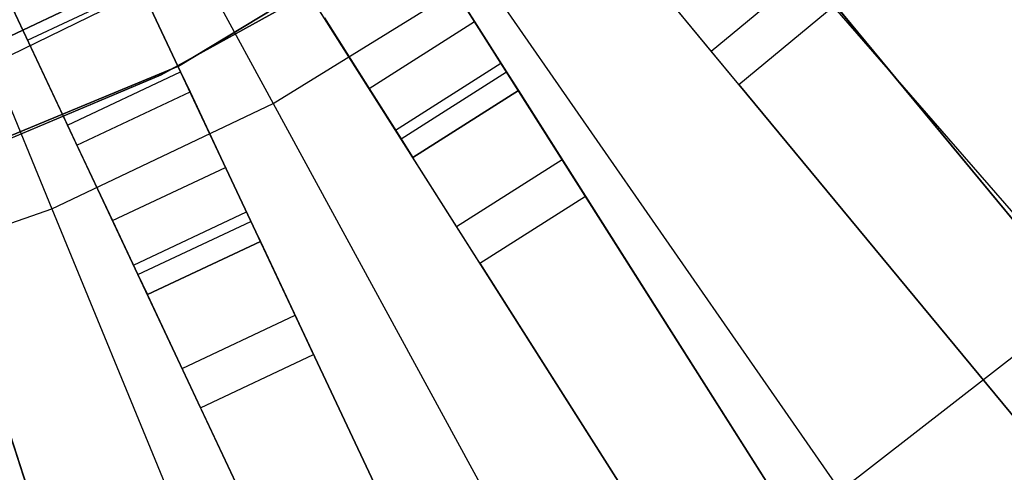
# Model space of a CAD drawing. Extents: x 0 to 27.3, y 0 to 27.3.
# Tile 69 of 117: x 14.977 to 16.553, y 9.858 to 10.582. Entities that reach past the tile are written whole.
import ezdxf

# ---------------------------------------------------------------- set-up
doc = ezdxf.new("R2010")
doc.units = 0
doc.header["$LTSCALE"] = 2.54
doc.layers.get('0').update_dxf_attribs({"color": 13, "linetype": 'CONTINUOUS'})

# ---------------------------------------------------------------- blocks, each defined once
blk = doc.blocks.new('SPUMPKIN_S_PM_STL_1')
at = {"color": 0}
for p, q in [((21.554, 11.6806, 90.1256), (23.1416, 9.7615, 89.4154)), ((21.554, 11.6806, 90.1256), (23.1416, 9.7615, 89.4154)), ((23.177, 9.7188, 89.608), (21.5799, 11.6493, 90.3214)), ((23.177, 9.7188, 89.608), (21.5799, 11.6493, 90.3214)), ((22.9875, 9.634, 89.4154), (21.3999, 11.5531, 90.1256)), ((22.9875, 9.634, 89.4154), (21.3999, 11.5531, 90.1256)), ((23.0228, 9.5913, 89.608), (21.4258, 11.5218, 90.3214)), ((23.0228, 9.5913, 89.608), (21.4258, 11.5218, 90.3214)), ((20.9379, 11.4873, 223.1675), (21.4267, 10.5894, 223.3786)), ((20.9379, 11.4873, 223.1675), (21.4267, 10.5894, 223.3786)), ((21.2773, 11.464, 90.1256), (22.6118, 9.3611, 89.4154)), ((21.2773, 11.464, 90.1256), (22.6118, 9.3611, 89.4154)), ((22.6415, 9.3143, 89.6081), (21.299, 11.4297, 90.3214)), ((22.6415, 9.3143, 89.6081), (21.299, 11.4297, 90.3214)), ((20.6836, 11.3662, 223.1675), (21.0725, 10.4208, 223.3786)), ((20.6836, 11.3662, 223.1675), (21.0725, 10.4208, 223.3786)), ((22.443, 9.2539, 89.4154), (21.1084, 11.3568, 90.1256)), ((22.443, 9.2539, 89.4154), (21.1084, 11.3568, 90.1256)), ((22.4727, 9.2071, 89.6081), (21.1302, 11.3225, 90.3214)), ((22.4727, 9.2071, 89.6081), (21.1302, 11.3225, 90.3214)), ((20.9756, 11.2838, 90.1256), (22.036, 9.0303, 89.4154)), ((20.9756, 11.2838, 90.1256), (22.036, 9.0303, 89.4154)), ((22.0596, 8.9801, 89.6081), (20.9929, 11.2471, 90.3214)), ((22.0596, 8.9801, 89.6081), (20.9929, 11.2471, 90.3214)), ((21.8551, 8.9451, 89.4154), (20.7946, 11.1986, 90.1256)), ((21.8551, 8.9451, 89.4154), (20.7946, 11.1986, 90.1256)), ((21.8787, 8.895, 89.6081), (20.8119, 11.1619, 90.3214)), ((21.8787, 8.895, 89.6081), (20.8119, 11.1619, 90.3214)), ((20.6537, 11.1428, 90.1256), (21.4233, 8.7743, 89.4155)), ((20.6537, 11.1428, 90.1256), (21.4233, 8.7743, 89.4155)), ((21.4404, 8.7216, 89.6081), (20.6662, 11.1043, 90.3214)), ((21.4404, 8.7216, 89.6081), (20.6662, 11.1043, 90.3214)), ((22.0702, 11.0362, 223.3786), (22.7297, 10.2769, 223.6584)), ((22.0702, 11.0362, 223.3786), (22.7297, 10.2769, 223.6584)), ((21.2753, 10.6488, 34.5955), (21.7335, 10.9267, 34.5955)), ((21.7335, 10.9267, 33.9955), (21.2753, 10.6488, 33.9955)), ((21.2753, 10.6488, 34.5955), (21.7335, 10.9267, 34.5955)), ((21.7335, 10.9267, 33.9955), (21.2753, 10.6488, 33.9955)), ((22.1988, 10.9011, 34.4883), (22.946, 9.9979, 26.4399)), ((22.1988, 10.9011, 34.4883), (22.946, 9.9979, 26.4399)), ((21.3656, 10.8681, 34.5955), (20.8909, 10.6424, 34.5955)), ((20.8909, 10.6424, 33.9955), (21.3656, 10.8681, 33.9955)), ((20.8909, 10.6424, 33.9955), (21.3656, 10.8681, 33.9955)), ((21.3656, 10.8681, 34.5955), (20.8909, 10.6424, 34.5955)), ((20.9426, 10.6357, 90.3209), (21.4066, 10.863, 90.3209)), ((20.9426, 10.6357, 90.3209), (21.4066, 10.863, 90.3209)), ((21.2786, 10.6399, 34.9955), (21.1721, 10.8661, 34.9286)), ((21.2786, 10.6399, 34.9955), (21.1721, 10.8661, 34.9286)), ((21.7914, 10.6539, 34.9298), (21.6586, 10.8631, 34.9955)), ((21.7914, 10.6539, 34.9298), (21.6586, 10.8631, 34.9955)), ((21.6775, 10.8333, 34.7934), (21.7491, 10.7205, 34.7433)), ((21.6775, 10.8333, 34.7934), (21.7491, 10.7205, 34.7433)), ((22.1279, 10.6731, 34.7499), (22.0115, 10.8138, 34.9298)), ((22.1279, 10.6731, 34.7499), (22.0115, 10.8138, 34.9298)), ((21.4267, 10.5894, 223.3786), (21.7606, 10.7953, 223.3786)), ((21.4267, 10.5894, 223.3786), (21.7606, 10.7953, 223.3786)), ((21.7606, 10.7953, 223.3786), (22.3341, 9.9692, 223.6584)), ((21.7606, 10.7953, 223.3786), (22.3341, 9.9692, 223.6584)), ((22.1279, 10.6731, 34.7499), (22.282, 10.8006, 34.7499)), ((22.1279, 10.6731, 34.7499), (22.282, 10.8006, 34.7499)), ((20.987, 10.7898, 34.6455), (21.0338, 10.6905, 34.7553)), ((20.987, 10.7898, 34.6455), (21.0338, 10.6905, 34.7553)), ((20.9912, 10.781, 34.9286), (21.0976, 10.5548, 34.9955)), ((20.9912, 10.781, 34.9286), (21.0976, 10.5548, 34.9955)), ((21.5233, 10.7873, 34.7955), (21.2475, 10.6349, 34.7955)), ((21.2475, 10.6349, 34.5955), (21.5233, 10.7873, 34.5955)), ((21.2475, 10.6349, 34.5955), (21.5233, 10.7873, 34.5955)), ((21.5233, 10.7873, 34.7955), (21.2475, 10.6349, 34.7955)), ((21.0338, 10.6905, 34.7553), (21.2147, 10.7756, 34.7553)), ((21.0338, 10.6905, 34.7553), (21.2147, 10.7756, 34.7553)), ((21.2147, 10.7756, 34.7553), (21.2786, 10.6399, 34.7955)), ((21.2147, 10.7756, 34.7553), (21.2786, 10.6399, 34.7955)), ((22.7919, 9.8704, 26.4399), (22.0447, 10.7736, 34.4883)), ((22.7919, 9.8704, 26.4399), (22.0447, 10.7736, 34.4883)), ((21.6225, 10.5468, 34.9298), (21.4897, 10.756, 34.9955)), ((21.6225, 10.5468, 34.9298), (21.4897, 10.756, 34.9955)), ((22.1722, 10.6195, 34.5032), (22.3263, 10.747, 34.5032)), ((22.1722, 10.6195, 34.5032), (22.3263, 10.747, 34.5032)), ((22.3263, 10.747, 34.5032), (23.0722, 9.8454, 26.4687)), ((22.3263, 10.747, 34.5032), (23.0722, 9.8454, 26.4687)), ((21.5087, 10.7261, 34.7934), (21.5803, 10.6133, 34.7433)), ((21.5087, 10.7261, 34.7934), (21.5803, 10.6133, 34.7433)), ((21.5803, 10.6133, 34.7433), (21.7491, 10.7205, 34.7433)), ((21.5803, 10.6133, 34.7433), (21.7491, 10.7205, 34.7433)), ((21.7491, 10.7205, 34.7433), (21.8004, 10.6397, 34.6368)), ((21.7491, 10.7205, 34.7433), (21.8004, 10.6397, 34.6368)), ((21.0338, 10.6905, 34.7553), (21.0976, 10.5548, 34.7955)), ((21.0338, 10.6905, 34.7553), (21.0976, 10.5548, 34.7955)), ((22.1722, 10.6195, 34.5032), (22.1279, 10.6731, 34.7499)), ((22.1722, 10.6195, 34.5032), (22.1279, 10.6731, 34.7499)), ((21.6225, 10.5468, 34.9298), (21.7914, 10.6539, 34.9298)), ((21.6225, 10.5468, 34.9298), (21.7914, 10.6539, 34.9298)), ((21.8892, 10.4997, 34.7499), (21.7914, 10.6539, 34.9298)), ((21.8892, 10.4997, 34.7499), (21.7914, 10.6539, 34.9298)), ((20.7801, 10.4441, 34.5955), (21.2753, 10.6488, 34.5955)), ((21.2753, 10.6488, 33.9955), (20.7801, 10.4441, 33.9955)), ((20.7801, 10.4441, 34.5955), (21.2753, 10.6488, 34.5955)), ((21.2753, 10.6488, 33.9955), (20.7801, 10.4441, 33.9955)), ((21.0976, 10.5548, 34.7955), (21.2786, 10.6399, 34.7955)), ((21.0976, 10.5548, 34.9955), (21.2786, 10.6399, 34.9955)), ((21.0976, 10.5548, 34.7955), (21.2786, 10.6399, 34.7955)), ((21.0976, 10.5548, 34.9955), (21.2786, 10.6399, 34.9955)), ((21.2753, 10.6488, 34.5955), (21.2753, 10.6488, 33.9955)), ((21.2753, 10.6488, 34.5955), (21.2753, 10.6488, 33.9955)), ((21.2786, 10.6399, 34.7955), (21.2937, 10.6079, 34.7934)), ((21.3841, 10.4157, 34.9298), (21.2786, 10.6399, 34.9955)), ((21.2786, 10.6399, 34.7955), (21.2937, 10.6079, 34.7934)), ((21.3841, 10.4157, 34.9298), (21.2786, 10.6399, 34.9955)), ((21.6315, 10.5325, 34.6368), (21.8004, 10.6397, 34.6368)), ((21.6315, 10.5325, 34.6368), (21.8004, 10.6397, 34.6368)), ((21.8004, 10.6397, 34.6368), (21.8193, 10.6098, 34.4955)), ((21.8004, 10.6397, 34.6368), (21.8193, 10.6098, 34.4955)), ((21.2475, 10.6349, 34.7955), (20.8518, 10.4683, 34.7955)), ((20.8518, 10.4683, 34.5955), (21.2475, 10.6349, 34.5955)), ((20.8518, 10.4683, 34.5955), (21.2475, 10.6349, 34.5955)), ((21.2475, 10.6349, 34.7955), (20.8518, 10.4683, 34.7955)), ((21.2475, 10.6349, 34.7955), (21.2475, 10.6349, 34.5955)), ((21.2475, 10.6349, 34.7955), (21.2475, 10.6349, 34.5955)), ((21.1127, 10.5227, 34.7934), (21.2937, 10.6079, 34.7934)), ((21.1127, 10.5227, 34.7934), (21.2937, 10.6079, 34.7934)), ((21.2937, 10.6079, 34.7934), (21.3505, 10.487, 34.7433)), ((21.2937, 10.6079, 34.7934), (21.3505, 10.487, 34.7433)), ((21.5803, 10.6133, 34.7433), (21.6315, 10.5325, 34.6368)), ((21.5803, 10.6133, 34.7433), (21.6315, 10.5325, 34.6368)), ((21.8193, 10.6098, 34.4883), (21.6505, 10.5027, 34.4883)), ((21.6505, 10.5027, 34.4955), (21.8193, 10.6098, 34.4955)), ((21.6505, 10.5027, 34.4955), (21.8193, 10.6098, 34.4955)), ((21.8193, 10.6098, 34.4883), (21.6505, 10.5027, 34.4883)), ((21.8193, 10.6098, 34.4955), (21.8193, 10.6098, 34.4883)), ((21.8193, 10.6098, 34.4883), (22.4474, 9.6201, 26.4399)), ((21.8193, 10.6098, 34.4883), (22.4474, 9.6201, 26.4399)), ((21.8193, 10.6098, 34.4955), (21.8193, 10.6098, 34.4883)), ((22.1722, 10.6195, 34.5032), (22.9181, 9.7179, 26.4687)), ((22.1722, 10.6195, 34.5032), (22.9181, 9.7179, 26.4687)), ((21.0725, 10.4208, 223.3786), (21.4267, 10.5894, 223.3786)), ((21.0725, 10.4208, 223.3786), (21.4267, 10.5894, 223.3786)), ((21.4267, 10.5894, 223.3786), (21.9075, 9.7061, 223.6584)), ((21.4267, 10.5894, 223.3786), (21.9075, 9.7061, 223.6584)), ((21.0976, 10.5548, 34.7955), (21.1127, 10.5227, 34.7934)), ((21.2031, 10.3305, 34.9298), (21.0976, 10.5548, 34.9955)), ((21.2031, 10.3305, 34.9298), (21.0976, 10.5548, 34.9955)), ((21.0976, 10.5548, 34.7955), (21.1127, 10.5227, 34.7934)), ((21.7204, 10.3925, 34.7499), (21.6225, 10.5468, 34.9298)), ((21.7204, 10.3925, 34.7499), (21.6225, 10.5468, 34.9298)), ((21.6315, 10.5325, 34.6368), (21.6505, 10.5027, 34.4955)), ((21.6315, 10.5325, 34.6368), (21.6505, 10.5027, 34.4955)), ((21.1127, 10.5227, 34.7934), (21.1696, 10.4019, 34.7433)), ((21.1127, 10.5227, 34.7934), (21.1696, 10.4019, 34.7433)), ((21.6505, 10.5027, 34.4955), (21.6505, 10.5027, 34.4883)), ((22.2786, 9.513, 26.4399), (21.6505, 10.5027, 34.4883)), ((21.6505, 10.5027, 34.4955), (21.6505, 10.5027, 34.4883)), ((22.2786, 9.513, 26.4399), (21.6505, 10.5027, 34.4883)), ((21.7204, 10.3925, 34.7499), (21.8892, 10.4997, 34.7499)), ((21.7204, 10.3925, 34.7499), (21.8892, 10.4997, 34.7499)), ((21.9265, 10.441, 34.5032), (21.8892, 10.4997, 34.7499)), ((21.9265, 10.441, 34.5032), (21.8892, 10.4997, 34.7499)), ((21.1696, 10.4019, 34.7433), (21.3505, 10.487, 34.7433)), ((21.1696, 10.4019, 34.7433), (21.3505, 10.487, 34.7433)), ((21.3505, 10.487, 34.7433), (21.3913, 10.4005, 34.6368)), ((21.3505, 10.487, 34.7433), (21.3913, 10.4005, 34.6368)), ((21.7576, 10.3339, 34.5032), (21.9265, 10.441, 34.5032)), ((21.7576, 10.3339, 34.5032), (21.9265, 10.441, 34.5032)), ((21.9265, 10.441, 34.5032), (22.5535, 9.453, 26.4687)), ((21.9265, 10.441, 34.5032), (22.5535, 9.453, 26.4687)), ((20.7021, 10.2914, 223.3786), (21.0725, 10.4208, 223.3786)), ((20.7021, 10.2914, 223.3786), (21.0725, 10.4208, 223.3786)), ((21.0725, 10.4208, 223.3786), (21.455, 9.4907, 223.6584)), ((21.0725, 10.4208, 223.3786), (21.455, 9.4907, 223.6584)), ((21.1696, 10.4019, 34.7433), (21.2103, 10.3153, 34.6368)), ((21.1696, 10.4019, 34.7433), (21.2103, 10.3153, 34.6368)), ((21.2031, 10.3305, 34.9298), (21.3841, 10.4157, 34.9298)), ((21.2031, 10.3305, 34.9298), (21.3841, 10.4157, 34.9298)), ((21.4619, 10.2504, 34.7499), (21.3841, 10.4157, 34.9298)), ((21.4619, 10.2504, 34.7499), (21.3841, 10.4157, 34.9298)), ((21.2103, 10.3153, 34.6368), (21.3913, 10.4005, 34.6368)), ((21.2103, 10.3153, 34.6368), (21.3913, 10.4005, 34.6368)), ((21.3913, 10.4005, 34.6368), (21.4063, 10.3685, 34.4955)), ((21.3913, 10.4005, 34.6368), (21.4063, 10.3685, 34.4955)), ((21.7576, 10.3339, 34.5032), (21.7204, 10.3925, 34.7499)), ((21.7576, 10.3339, 34.5032), (21.7204, 10.3925, 34.7499)), ((21.4063, 10.3685, 34.4883), (21.2254, 10.2833, 34.4883)), ((21.2254, 10.2833, 34.4955), (21.4063, 10.3685, 34.4955)), ((21.2254, 10.2833, 34.4955), (21.4063, 10.3685, 34.4955)), ((21.4063, 10.3685, 34.4883), (21.2254, 10.2833, 34.4883)), ((21.4063, 10.3685, 34.4955), (21.4063, 10.3685, 34.4883)), ((21.4063, 10.3685, 34.4883), (21.9054, 9.3078, 26.4399)), ((21.4063, 10.3685, 34.4883), (21.9054, 9.3078, 26.4399)), ((21.4063, 10.3685, 34.4955), (21.4063, 10.3685, 34.4883)), ((21.2809, 10.1653, 34.7499), (21.2031, 10.3305, 34.9298)), ((21.2809, 10.1653, 34.7499), (21.2031, 10.3305, 34.9298)), ((21.7576, 10.3339, 34.5032), (22.3846, 9.3459, 26.4687)), ((21.7576, 10.3339, 34.5032), (22.3846, 9.3459, 26.4687)), ((21.2103, 10.3153, 34.6368), (21.2254, 10.2833, 34.4955)), ((21.2103, 10.3153, 34.6368), (21.2254, 10.2833, 34.4955)), ((21.2254, 10.2833, 34.4955), (21.2254, 10.2833, 34.4883)), ((21.7245, 9.2227, 26.4399), (21.2254, 10.2833, 34.4883)), ((21.2254, 10.2833, 34.4955), (21.2254, 10.2833, 34.4883)), ((21.7245, 9.2227, 26.4399), (21.2254, 10.2833, 34.4883)), ((22.3341, 9.9692, 223.6584), (22.7297, 10.2769, 223.6584)), ((22.3341, 9.9692, 223.6584), (22.7297, 10.2769, 223.6584)), ((21.2809, 10.1653, 34.7499), (21.4619, 10.2504, 34.7499)), ((21.2809, 10.1653, 34.7499), (21.4619, 10.2504, 34.7499)), ((21.4915, 10.1875, 34.5032), (21.4619, 10.2504, 34.7499)), ((21.4915, 10.1875, 34.5032), (21.4619, 10.2504, 34.7499)), ((20.9663, 10.1807, 34.4883), (21.3285, 9.0659, 26.4399)), ((20.9663, 10.1807, 34.4883), (21.3285, 9.0659, 26.4399)), ((21.3105, 10.1024, 34.5032), (21.4915, 10.1875, 34.5032)), ((21.3105, 10.1024, 34.5032), (21.4915, 10.1875, 34.5032)), ((21.4915, 10.1875, 34.5032), (21.9897, 9.1287, 26.4687)), ((21.4915, 10.1875, 34.5032), (21.9897, 9.1287, 26.4687)), ((21.3105, 10.1024, 34.5032), (21.2809, 10.1653, 34.7499)), ((21.3105, 10.1024, 34.5032), (21.2809, 10.1653, 34.7499)), ((21.3105, 10.1024, 34.5032), (21.8087, 9.0436, 26.4687)), ((21.3105, 10.1024, 34.5032), (21.8087, 9.0436, 26.4687)), ((21.0281, 9.9906, 34.5032), (21.0066, 10.0567, 34.7499)), ((21.0281, 9.9906, 34.5032), (21.0066, 10.0567, 34.7499))]:
    blk.add_line(p, q, dxfattribs=at)

msp = doc.modelspace()

# ---------------------------------------------------------------- block references
at = {"color": 253}
msp.add_blockref('SPUMPKIN_S_PM_STL_1', (-6.0437, -0.1414, -26.0955), dxfattribs=at)

doc.saveas('drawing.dxf')
